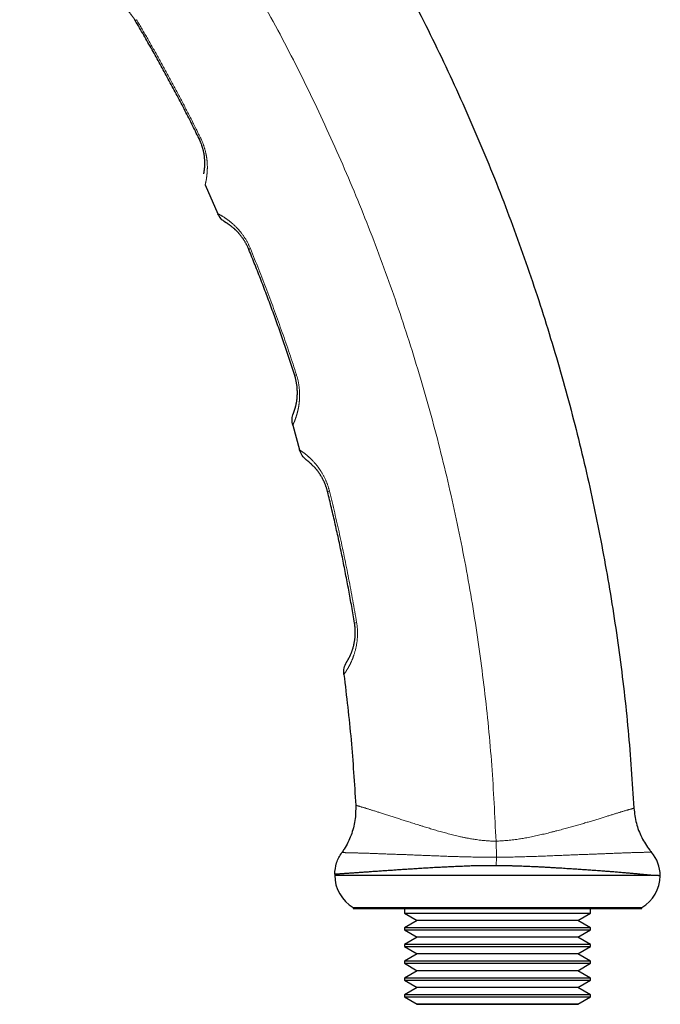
# Model space of a CAD drawing. Header units: millimetres. Extents: x 8 to 587, y 12 to 540.
# Tile 1 of 256: x 102 to 171, y 335 to 441. Entities that reach past the tile are written whole.
import ezdxf

# ---------------------------------------------------------------- set-up
doc = ezdxf.new("R2010")
doc.units = ezdxf.units.MM

msp = doc.modelspace()

# ---------------------------------------------------------------- linework, layer by layer
at = {"color": 7, "linetype": 'Continuous', "lineweight": 30}
for p, q in [((121.69, 422.92), (123.05, 419.83)), ((131.12, 397.1), (131.85, 394.45)), ((135.62, 348.74), (169.54, 348.74)), ((137.62, 345.28), (137.62, 345.18)), ((137.62, 345.28), (153.12, 345.28)), ((137.62, 345.18), (153.12, 345.18)), ((143.12, 345.18), (143.12, 344.68)), ((153.12, 345.28), (168.62, 345.28)), ((153.12, 345.18), (168.62, 345.18)), ((163.12, 344.68), (163.12, 345.18)), ((168.62, 345.18), (168.62, 345.28)), ((143.12, 344.68), (144.49, 343.89)), ((143.12, 344.68), (163.12, 344.68)), ((144.49, 343.89), (143.12, 343.1)), ((161.76, 343.89), (144.49, 343.89)), ((161.76, 343.89), (163.12, 344.68)), ((163.12, 343.1), (161.76, 343.89)), ((143.12, 343.1), (143.12, 342.88)), ((163.12, 343.1), (143.12, 343.1)), ((143.12, 342.88), (144.49, 342.09)), ((143.12, 342.88), (163.12, 342.88)), ((161.76, 342.09), (163.12, 342.88)), ((163.12, 342.88), (163.12, 343.1)), ((144.49, 342.09), (143.12, 341.3)), ((161.76, 342.09), (144.49, 342.09)), ((163.12, 341.3), (161.76, 342.09)), ((143.12, 341.3), (143.12, 341.08)), ((163.12, 341.3), (143.12, 341.3)), ((143.12, 341.08), (144.49, 340.29)), ((143.12, 341.08), (163.12, 341.08)), ((161.76, 340.29), (163.12, 341.08)), ((163.12, 341.08), (163.12, 341.3)), ((144.49, 340.29), (143.12, 339.5)), ((161.76, 340.29), (144.49, 340.29)), ((163.12, 339.5), (161.76, 340.29)), ((143.12, 339.5), (143.12, 339.28)), ((163.12, 339.5), (143.12, 339.5)), ((143.12, 339.28), (144.49, 338.49)), ((143.12, 339.28), (163.12, 339.28)), ((161.76, 338.49), (163.12, 339.28)), ((163.12, 339.28), (163.12, 339.5)), ((144.49, 338.49), (143.12, 337.7)), ((143.12, 337.7), (143.12, 337.48)), ((163.12, 337.7), (143.12, 337.7)), ((161.76, 338.49), (144.49, 338.49)), ((163.12, 337.7), (161.76, 338.49)), ((163.12, 337.48), (163.12, 337.7)), ((143.12, 337.48), (144.49, 336.69)), ((143.12, 337.48), (163.12, 337.48)), ((144.49, 336.69), (143.12, 335.9)), ((161.76, 336.69), (144.49, 336.69)), ((161.76, 336.69), (163.12, 337.48)), ((163.12, 335.9), (161.76, 336.69)), ((143.12, 335.9), (143.12, 335.68)), ((163.12, 335.9), (143.12, 335.9)), ((143.12, 335.68), (144.49, 334.89)), ((143.12, 335.68), (163.12, 335.68)), ((161.76, 334.89), (163.12, 335.68)), ((163.12, 335.68), (163.12, 335.9)), ((144.49, 334.89), (144.47, 334.88)), ((144.47, 334.88), (161.78, 334.88)), ((161.76, 334.89), (144.49, 334.89)), ((161.78, 334.88), (161.76, 334.89))]:
    msp.add_line(p, q, dxfattribs=at)
at = {"color": 252, "linetype": 'Continuous', "lineweight": 0}
for p, q in [((152.96, 352.41), (153, 350.67)), ((153, 350.67), (152.99, 349.77))]:
    msp.add_line(p, q, dxfattribs=at)
for centre, radius, start, end in [((114.65, 440.06), 0.696, 118.5721, 132.1153), ((121.51, 427.28), 0.771, 114.215, 127.4115), ((126.92, 415.12), 1.02, 110.9765, 121.6564), ((131.83, 401.44), 1.12, 106.6053, 116.966), ((135.37, 388.68), 1.38, 102.9035, 111.8263), ((138.18, 374.49), 1.41, 98.2332, 107.5337)]:
    msp.add_arc(centre, radius, start, end, dxfattribs=at)
at = {"color": 7, "linetype": 'Continuous', "lineweight": 30}
for centre, start, end in [((166.62, 348.64), 0.7466, 40.2748), ((139.62, 348.74), 180, 240), ((166.62, 348.74), 300, 359.2535)]:
    msp.add_arc(centre, 4, start, end, dxfattribs=at)
for points, knots in [([(112.16, 488.47), (114.07, 486.32), (117.91, 482.01), (123.35, 475.23), (128.56, 468.21), (133.5, 460.95), (138.13, 453.5), (142.44, 445.88), (146.43, 438.13), (150.1, 430.2), (153.43, 422.18), (156.41, 414.09), (159.04, 405.94), (161.35, 397.71), (163.32, 389.41), (164.95, 381.07), (166.25, 372.7), (167.23, 364.33), (167.6, 358.73), (167.79, 355.95)], [0, 0, 0, 0, 0.058889, 0.118179, 0.177824, 0.237778, 0.297993, 0.357337, 0.416838, 0.476444, 0.536108, 0.594551, 0.652954, 0.711272, 0.769459, 0.827469, 0.885258, 0.942782, 1, 1, 1, 1]), ([(114.18, 440.58), (114.16, 440.61), (114.12, 440.68), (114.06, 440.78), (113.99, 440.87), (113.93, 440.97), (113.86, 441.06), (113.79, 441.15), (113.72, 441.24), (113.66, 441.32), (113.59, 441.4), (113.52, 441.48), (113.46, 441.56), (113.39, 441.63), (113.31, 441.71), (113.23, 441.79), (113.16, 441.86), (113.08, 441.93), (113.01, 442), (112.94, 442.06), (112.87, 442.13), (112.79, 442.18), (112.72, 442.24), (112.65, 442.3), (112.58, 442.35), (112.52, 442.4), (112.45, 442.44), (112.38, 442.49), (112.3, 442.55), (112.21, 442.6), (112.13, 442.65), (112.06, 442.69), (112, 442.73), (111.94, 442.76), (111.89, 442.79), (111.84, 442.82), (111.8, 442.84), (111.75, 442.86), (111.7, 442.89), (111.65, 442.91), (111.61, 442.93), (111.57, 442.95), (111.55, 442.96), (111.53, 442.97), (111.51, 442.98), (111.51, 442.98), (111.51, 442.98)], [0, 0, 0, 0, 0.013935, 0.027883, 0.041819, 0.056212, 0.070618, 0.085012, 0.098927, 0.112852, 0.126768, 0.14098, 0.155199, 0.169413, 0.186388, 0.203363, 0.220638, 0.237927, 0.25522, 0.272499, 0.290046, 0.307593, 0.326703, 0.345819, 0.36493, 0.384191, 0.403455, 0.422716, 0.45215, 0.481584, 0.511149, 0.540714, 0.565698, 0.590685, 0.615669, 0.640762, 0.665858, 0.690951, 0.728865, 0.766389, 0.803914, 0.842743, 0.881579, 0.920408, 0.960204, 1, 1, 1, 1]), ([(121.04, 427.89), (120.91, 428.16), (120.64, 428.7), (120.24, 429.51), (119.83, 430.31), (119.42, 431.11), (119, 431.91), (118.58, 432.71), (118.16, 433.5), (117.73, 434.3), (117.3, 435.09), (116.87, 435.88), (116.43, 436.67), (115.99, 437.45), (115.54, 438.24), (115.09, 439.02), (114.64, 439.8), (114.33, 440.32), (114.18, 440.58)], [0, 0, 0, 0, 0.062439, 0.124879, 0.18733, 0.249782, 0.312239, 0.374695, 0.437192, 0.49969, 0.562192, 0.624695, 0.687238, 0.749781, 0.81233, 0.874879, 0.937439, 1, 1, 1, 1]), ([(121.55, 424.12), (121.55, 424.12), (121.55, 424.12), (121.55, 424.13), (121.56, 424.16), (121.56, 424.19), (121.57, 424.23), (121.58, 424.27), (121.59, 424.32), (121.59, 424.37), (121.6, 424.41), (121.6, 424.45), (121.61, 424.51), (121.62, 424.58), (121.63, 424.65), (121.63, 424.72), (121.64, 424.8), (121.65, 424.89), (121.65, 424.97), (121.65, 425.07), (121.66, 425.17), (121.66, 425.27), (121.66, 425.38), (121.65, 425.47), (121.65, 425.57), (121.64, 425.66), (121.63, 425.77), (121.62, 425.87), (121.61, 425.99), (121.6, 426.1), (121.58, 426.22), (121.56, 426.33), (121.54, 426.44), (121.51, 426.55), (121.49, 426.67), (121.45, 426.79), (121.42, 426.91), (121.39, 427.02), (121.35, 427.12), (121.32, 427.23), (121.28, 427.34), (121.23, 427.46), (121.19, 427.56), (121.15, 427.65), (121.12, 427.73), (121.08, 427.81), (121.05, 427.87), (121.04, 427.89)], [0, 0, 0, 0, 0.038616, 0.077232, 0.115953, 0.154674, 0.193601, 0.232558, 0.270958, 0.290174, 0.309391, 0.336477, 0.363567, 0.390654, 0.417879, 0.445109, 0.472333, 0.497626, 0.522924, 0.548216, 0.573722, 0.599236, 0.62474, 0.6437, 0.66266, 0.681696, 0.700732, 0.720063, 0.739393, 0.75886, 0.778326, 0.794441, 0.810563, 0.826676, 0.843131, 0.859596, 0.876048, 0.889757, 0.903475, 0.917183, 0.931269, 0.945367, 0.959452, 0.969549, 0.979646, 0.989823, 1, 1, 1, 1]), ([(126.39, 415.99), (126.37, 416.03), (126.34, 416.1), (126.29, 416.22), (126.24, 416.33), (126.18, 416.44), (126.13, 416.55), (126.07, 416.66), (126.01, 416.76), (125.95, 416.85), (125.89, 416.95), (125.83, 417.04), (125.77, 417.13), (125.71, 417.22), (125.64, 417.31), (125.57, 417.4), (125.5, 417.49), (125.43, 417.58), (125.36, 417.66), (125.3, 417.73), (125.23, 417.81), (125.16, 417.88), (125.1, 417.95), (125.03, 418.01), (124.96, 418.08), (124.9, 418.14), (124.84, 418.19), (124.77, 418.26), (124.69, 418.32), (124.61, 418.39), (124.53, 418.45), (124.45, 418.51), (124.37, 418.57), (124.3, 418.62), (124.23, 418.67), (124.17, 418.71), (124.12, 418.75), (124.07, 418.78), (124.02, 418.81), (123.98, 418.83), (123.95, 418.85), (123.92, 418.87), (123.9, 418.88), (123.89, 418.89), (123.88, 418.89), (123.88, 418.89), (123.88, 418.89)], [0, 0, 0, 0, 0.013818, 0.027649, 0.041468, 0.055731, 0.070006, 0.08427, 0.09807, 0.11188, 0.125681, 0.139778, 0.153882, 0.16798, 0.184609, 0.201238, 0.218161, 0.235098, 0.252038, 0.268966, 0.286157, 0.303349, 0.321895, 0.340446, 0.358994, 0.377686, 0.396382, 0.415075, 0.443641, 0.472208, 0.500903, 0.529598, 0.562714, 0.595831, 0.629068, 0.662306, 0.695746, 0.728899, 0.762051, 0.794912, 0.829639, 0.864366, 0.899172, 0.933978, 0.966981, 1, 1, 1, 1]), ([(131.32, 402.44), (131.23, 402.72), (131.04, 403.3), (130.76, 404.15), (130.48, 405.01), (130.19, 405.86), (129.89, 406.71), (129.6, 407.56), (129.29, 408.41), (128.99, 409.26), (128.68, 410.1), (128.36, 410.95), (128.04, 411.79), (127.72, 412.64), (127.39, 413.48), (127.06, 414.32), (126.73, 415.15), (126.5, 415.71), (126.39, 415.99)], [0, 0, 0, 0, 0.062439, 0.1248793, 0.1873305, 0.2497816, 0.3122385, 0.3746954, 0.4371925, 0.4996896, 0.5621924, 0.6246952, 0.6872384, 0.7497815, 0.8123303, 0.8748792, 0.9374389, 1, 1, 1, 1]), ([(131.18, 398.39), (131.18, 398.39), (131.18, 398.39), (131.19, 398.4), (131.2, 398.43), (131.21, 398.45), (131.22, 398.48), (131.23, 398.52), (131.24, 398.55), (131.26, 398.59), (131.27, 398.63), (131.29, 398.68), (131.31, 398.74), (131.33, 398.8), (131.35, 398.86), (131.37, 398.94), (131.39, 399.02), (131.42, 399.1), (131.44, 399.19), (131.46, 399.28), (131.48, 399.38), (131.5, 399.48), (131.52, 399.59), (131.54, 399.7), (131.55, 399.81), (131.57, 399.9), (131.58, 400.01), (131.59, 400.11), (131.6, 400.23), (131.6, 400.35), (131.61, 400.47), (131.61, 400.6), (131.61, 400.72), (131.6, 400.84), (131.6, 400.96), (131.59, 401.09), (131.58, 401.22), (131.56, 401.35), (131.54, 401.49), (131.52, 401.63), (131.49, 401.76), (131.47, 401.88), (131.44, 402), (131.42, 402.11), (131.39, 402.22), (131.35, 402.33), (131.33, 402.4), (131.32, 402.44)], [0, 0, 0, 0, 0.039116, 0.078245, 0.117374, 0.156489, 0.182757, 0.209028, 0.235297, 0.261206, 0.287118, 0.313027, 0.340528, 0.368048, 0.395574, 0.423097, 0.450609, 0.478105, 0.503152, 0.528228, 0.553312, 0.578388, 0.603448, 0.628484, 0.647225, 0.665976, 0.684724, 0.703462, 0.722603, 0.741762, 0.760916, 0.780052, 0.796252, 0.812496, 0.828754, 0.845003, 0.861224, 0.877409, 0.8935, 0.909604, 0.925692, 0.938238, 0.950802, 0.963364, 0.975909, 0.987954, 1, 1, 1, 1]), ([(134.85, 389.96), (134.84, 390), (134.82, 390.09), (134.78, 390.21), (134.75, 390.34), (134.7, 390.46), (134.66, 390.59), (134.62, 390.71), (134.57, 390.82), (134.52, 390.93), (134.47, 391.04), (134.42, 391.14), (134.37, 391.25), (134.32, 391.35), (134.26, 391.46), (134.2, 391.56), (134.14, 391.66), (134.08, 391.76), (134.02, 391.85), (133.96, 391.94), (133.9, 392.03), (133.84, 392.11), (133.78, 392.19), (133.72, 392.27), (133.66, 392.34), (133.6, 392.41), (133.54, 392.48), (133.47, 392.55), (133.4, 392.63), (133.32, 392.71), (133.25, 392.79), (133.18, 392.85), (133.13, 392.91), (133.08, 392.95), (133.02, 393), (132.96, 393.06), (132.9, 393.11), (132.85, 393.15), (132.8, 393.19), (132.75, 393.23), (132.71, 393.26), (132.68, 393.29), (132.65, 393.31), (132.63, 393.33), (132.61, 393.34), (132.6, 393.35), (132.6, 393.35), (132.59, 393.35), (132.59, 393.35), (132.59, 393.35)], [0, 0, 0, 0, 0.01376, 0.027533, 0.041293, 0.055488, 0.069696, 0.083893, 0.097636, 0.111389, 0.125133, 0.139174, 0.153223, 0.167266, 0.183574, 0.199883, 0.216321, 0.23276, 0.249535, 0.266311, 0.283174, 0.300038, 0.318056, 0.33608, 0.354099, 0.37226, 0.390424, 0.408586, 0.436341, 0.464097, 0.491977, 0.519858, 0.541426, 0.562996, 0.584564, 0.617035, 0.649507, 0.682177, 0.714563, 0.74695, 0.780259, 0.813573, 0.846883, 0.880873, 0.914864, 0.93614, 0.957415, 0.978708, 1, 1, 1, 1]), ([(137.75, 375.83), (137.7, 376.13), (137.6, 376.72), (137.45, 377.61), (137.29, 378.5), (137.13, 379.38), (136.96, 380.27), (136.79, 381.15), (136.62, 382.04), (136.44, 382.92), (136.26, 383.8), (136.07, 384.69), (135.88, 385.57), (135.68, 386.45), (135.48, 387.33), (135.27, 388.21), (135.07, 389.08), (134.92, 389.67), (134.85, 389.96)], [0, 0, 0, 0, 0.062439, 0.1248793, 0.1873305, 0.2497816, 0.3122385, 0.3746954, 0.4371925, 0.4996895, 0.5621924, 0.6246952, 0.6872383, 0.7497815, 0.8123303, 0.8748792, 0.9374389, 1, 1, 1, 1]), ([(136.9, 371.64), (136.9, 371.64), (136.9, 371.64), (136.91, 371.65), (136.92, 371.67), (136.93, 371.69), (136.94, 371.71), (136.96, 371.74), (136.98, 371.77), (137, 371.8), (137.02, 371.84), (137.05, 371.88), (137.07, 371.93), (137.1, 371.99), (137.14, 372.05), (137.17, 372.11), (137.21, 372.19), (137.25, 372.27), (137.29, 372.35), (137.33, 372.44), (137.37, 372.53), (137.41, 372.63), (137.45, 372.73), (137.49, 372.85), (137.52, 372.95), (137.56, 373.06), (137.59, 373.16), (137.62, 373.26), (137.65, 373.37), (137.68, 373.49), (137.7, 373.62), (137.73, 373.74), (137.75, 373.87), (137.77, 374), (137.79, 374.13), (137.8, 374.26), (137.82, 374.39), (137.82, 374.53), (137.83, 374.66), (137.83, 374.78), (137.83, 374.89), (137.83, 375.01), (137.83, 375.12), (137.82, 375.24), (137.81, 375.36), (137.8, 375.48), (137.79, 375.6), (137.77, 375.72), (137.76, 375.8), (137.75, 375.83)], [0, 0, 0, 0, 0.031614, 0.063239, 0.094868, 0.126492, 0.158106, 0.184648, 0.211193, 0.237735, 0.263911, 0.29009, 0.316265, 0.344083, 0.371921, 0.399765, 0.427606, 0.455435, 0.483247, 0.50798, 0.53274, 0.557509, 0.582271, 0.607016, 0.631737, 0.650242, 0.668756, 0.687269, 0.70577, 0.724679, 0.743604, 0.762525, 0.781427, 0.797588, 0.813794, 0.830015, 0.846226, 0.86241, 0.878557, 0.890591, 0.902637, 0.914682, 0.926714, 0.939224, 0.951751, 0.964278, 0.976786, 0.988393, 1, 1, 1, 1]), ([(136.61, 370.32), (136.89, 367.97), (137.44, 363.3), (137.73, 358.61), (137.88, 356.27)], [0, 0, 0, 0, 0.5013234, 1, 1, 1, 1]), ([(137.88, 356.27), (137.87, 355.72), (137.87, 354.62), (137.42, 353.02), (136.87, 351.88), (136.47, 351.3), (136.38, 351.18)], [0, 0, 0, 0, 0.304258, 0.608515, 0.912773, 1, 1, 1, 1]), ([(167.79, 355.95), (167.85, 355.4), (167.98, 354.32), (168.58, 352.79), (169.21, 351.79), (169.61, 351.3), (169.68, 351.22)], [0, 0, 0, 0, 0.31473, 0.62946, 0.94419, 1, 1, 1, 1]), ([(152.99, 349.77), (152.89, 349.77), (152.7, 349.77), (152.4, 349.77), (152.08, 349.77), (151.74, 349.77), (151.36, 349.76), (150.99, 349.75), (150.63, 349.75), (150.3, 349.74), (149.99, 349.73), (149.68, 349.71), (149.34, 349.7), (148.99, 349.69), (148.61, 349.67), (148.23, 349.65), (147.89, 349.64), (147.57, 349.62), (147.28, 349.61), (146.98, 349.59), (146.66, 349.58), (146.33, 349.56), (146, 349.54), (145.67, 349.52), (145.33, 349.5), (144.98, 349.48), (144.64, 349.46), (144.3, 349.44), (143.98, 349.41), (143.67, 349.39), (143.37, 349.38), (143.06, 349.36), (142.77, 349.34), (142.5, 349.32), (142.24, 349.3), (141.96, 349.28), (141.67, 349.26), (141.37, 349.24), (141.07, 349.22), (140.78, 349.2), (140.5, 349.18), (140.22, 349.16), (139.96, 349.15), (139.7, 349.13), (139.46, 349.11), (139.21, 349.09), (138.98, 349.08), (138.76, 349.06), (138.54, 349.05), (138.34, 349.03), (138.13, 349.02), (137.93, 349), (137.74, 348.99), (137.55, 348.97), (137.37, 348.96), (137.2, 348.95), (137.03, 348.94), (136.88, 348.93), (136.74, 348.92), (136.61, 348.91), (136.48, 348.9), (136.36, 348.89), (136.26, 348.88), (136.16, 348.88), (136.07, 348.87), (135.99, 348.86), (135.92, 348.86), (135.86, 348.85), (135.8, 348.85), (135.76, 348.85), (135.72, 348.84), (135.68, 348.84), (135.66, 348.84), (135.64, 348.84), (135.63, 348.84), (135.63, 348.84), (135.62, 348.84)], [0, 0, 0, 0, 0.010672, 0.021345, 0.032018, 0.045778, 0.059541, 0.073305, 0.087065, 0.098642, 0.11022, 0.121799, 0.133376, 0.147612, 0.161851, 0.17609, 0.190326, 0.20155, 0.212776, 0.224, 0.237034, 0.250071, 0.263108, 0.276142, 0.29041, 0.304682, 0.318954, 0.333222, 0.346651, 0.360084, 0.373519, 0.386952, 0.40038, 0.412473, 0.424567, 0.43666, 0.451466, 0.466279, 0.481097, 0.495915, 0.510728, 0.525534, 0.539866, 0.554206, 0.568549, 0.582892, 0.597231, 0.611564, 0.62535, 0.639138, 0.652924, 0.667708, 0.6825, 0.697296, 0.712091, 0.726883, 0.741667, 0.755979, 0.770298, 0.78462, 0.798942, 0.813261, 0.827573, 0.84134, 0.855109, 0.868876, 0.881933, 0.894995, 0.908058, 0.92112, 0.934178, 0.947339, 0.960505, 0.973672, 0.986838, 1, 1, 1, 1]), ([(169.54, 348.74), (169.51, 348.74), (169.46, 348.75), (169.35, 348.76), (169.22, 348.77), (169.06, 348.79), (168.89, 348.8), (168.71, 348.82), (168.53, 348.84), (168.33, 348.86), (168.13, 348.88), (167.92, 348.9), (167.71, 348.92), (167.51, 348.94), (167.31, 348.95), (167.1, 348.97), (166.89, 348.99), (166.66, 349.01), (166.41, 349.03), (166.15, 349.05), (165.89, 349.08), (165.64, 349.1), (165.4, 349.12), (165.16, 349.13), (164.91, 349.15), (164.64, 349.17), (164.35, 349.2), (164.03, 349.22), (163.72, 349.24), (163.42, 349.26), (163.14, 349.28), (162.84, 349.3), (162.55, 349.32), (162.25, 349.34), (161.96, 349.36), (161.66, 349.38), (161.37, 349.4), (161.07, 349.42), (160.74, 349.44), (160.4, 349.46), (160.03, 349.49), (159.65, 349.51), (159.27, 349.53), (158.88, 349.55), (158.49, 349.58), (158.09, 349.6), (157.69, 349.62), (157.33, 349.64), (157.03, 349.65), (156.75, 349.66), (156.43, 349.68), (156.08, 349.69), (155.73, 349.71), (155.36, 349.72), (154.98, 349.73), (154.58, 349.74), (154.19, 349.75), (153.79, 349.76), (153.39, 349.77), (153.12, 349.77), (152.99, 349.77)], [0, 0, 0, 0, 0.011072, 0.022143, 0.040649, 0.059157, 0.077662, 0.096192, 0.114724, 0.133254, 0.152062, 0.170872, 0.18968, 0.205867, 0.222058, 0.238251, 0.254442, 0.270629, 0.289395, 0.308164, 0.32693, 0.342748, 0.35857, 0.374394, 0.390216, 0.406034, 0.425153, 0.444275, 0.463394, 0.479858, 0.496328, 0.512799, 0.529269, 0.545733, 0.561565, 0.577401, 0.593238, 0.609074, 0.624905, 0.643797, 0.662691, 0.681582, 0.700766, 0.719953, 0.739137, 0.758738, 0.778342, 0.797943, 0.809858, 0.821773, 0.838381, 0.854992, 0.871602, 0.88821, 0.906833, 0.925467, 0.944105, 0.962744, 0.981377, 1, 1, 1, 1]), ([(170.62, 348.69), (170.62, 348.69), (170.62, 348.69), (170.61, 348.69), (170.59, 348.69), (170.56, 348.69), (170.52, 348.69), (170.48, 348.69), (170.43, 348.7), (170.37, 348.7), (170.3, 348.7), (170.23, 348.71), (170.14, 348.71), (170.05, 348.71), (169.95, 348.72), (169.84, 348.72), (169.74, 348.73), (169.65, 348.73), (169.58, 348.74), (169.55, 348.74), (169.54, 348.74)], [0, 0, 0, 0, 0.06077, 0.121555, 0.182339, 0.243109, 0.304493, 0.365891, 0.427289, 0.488672, 0.546939, 0.605219, 0.663499, 0.721766, 0.784519, 0.847281, 0.910034, 0.94942, 0.988807, 1, 1, 1, 1])]:
    msp.add_open_spline(points, degree=3, knots=knots, dxfattribs=at)
at = {"color": 252, "linetype": 'Continuous', "lineweight": 0}
for points, knots in [([(152.96, 352.41), (152.83, 355.13), (152.57, 360.57), (151.76, 368.72), (150.64, 376.88), (149.16, 385.02), (147.35, 393.12), (145.19, 401.16), (142.7, 409.11), (139.88, 416.95), (136.74, 424.65), (133.3, 432.19), (129.55, 439.58), (125.51, 446.78), (121.21, 453.74), (116.69, 460.46), (111.94, 466.91), (106.99, 473.15), (103.5, 477.12), (101.75, 479.1)], [0, 0, 0, 0, 0.058412, 0.117173, 0.176238, 0.235558, 0.295083, 0.354765, 0.41455, 0.474388, 0.533914, 0.59339, 0.652763, 0.711985, 0.771004, 0.828726, 0.886162, 0.943267, 1, 1, 1, 1]), ([(114.31, 440.67), (114.52, 440.33), (114.92, 439.64), (115.53, 438.6), (116.12, 437.55), (116.71, 436.51), (117.3, 435.45), (117.87, 434.4), (118.44, 433.34), (119.01, 432.28), (119.56, 431.21), (120.11, 430.14), (120.66, 429.06), (121.01, 428.34), (121.19, 427.98)], [0, 0, 0, 0, 0.083257, 0.166514, 0.249771, 0.333058, 0.416346, 0.499633, 0.583012, 0.666392, 0.74977, 0.83318, 0.91659, 1, 1, 1, 1]), ([(121.19, 427.98), (121.21, 427.95), (121.25, 427.87), (121.3, 427.75), (121.36, 427.63), (121.41, 427.51), (121.45, 427.39), (121.5, 427.26), (121.54, 427.14), (121.58, 427.02), (121.62, 426.9), (121.65, 426.78), (121.69, 426.67), (121.72, 426.55), (121.74, 426.44), (121.77, 426.32), (121.79, 426.21), (121.81, 426.09), (121.83, 425.98), (121.85, 425.87), (121.86, 425.77), (121.88, 425.67), (121.89, 425.58), (121.9, 425.49), (121.9, 425.4), (121.91, 425.31), (121.92, 425.22), (121.92, 425.13), (121.92, 425.04), (121.93, 424.94), (121.93, 424.85), (121.93, 424.76), (121.93, 424.67), (121.92, 424.59), (121.92, 424.51), (121.92, 424.43), (121.91, 424.35), (121.91, 424.27), (121.9, 424.2), (121.9, 424.13), (121.89, 424.06), (121.88, 423.99), (121.88, 423.93), (121.87, 423.84), (121.86, 423.76), (121.84, 423.68), (121.84, 423.62), (121.83, 423.57), (121.82, 423.51), (121.81, 423.46), (121.8, 423.41), (121.79, 423.35), (121.78, 423.31), (121.77, 423.26), (121.76, 423.22), (121.75, 423.18), (121.74, 423.14), (121.74, 423.11), (121.73, 423.08), (121.72, 423.05), (121.72, 423.02), (121.71, 422.98), (121.7, 422.96), (121.7, 422.94), (121.69, 422.93), (121.69, 422.92), (121.69, 422.92), (121.69, 422.92), (121.69, 422.92)], [0, 0, 0, 0, 0.012492, 0.025008, 0.037656, 0.050304, 0.063049, 0.075794, 0.088671, 0.101571, 0.114059, 0.126548, 0.13911, 0.151673, 0.164377, 0.177081, 0.189848, 0.202616, 0.216384, 0.230169, 0.241746, 0.253323, 0.264932, 0.276542, 0.288316, 0.300089, 0.31189, 0.323691, 0.337942, 0.352202, 0.365912, 0.379622, 0.393362, 0.407102, 0.420953, 0.434805, 0.44868, 0.462555, 0.476592, 0.490629, 0.504686, 0.518742, 0.532895, 0.547047, 0.575384, 0.590799, 0.606213, 0.621645, 0.637077, 0.654248, 0.671419, 0.688611, 0.705803, 0.723111, 0.74042, 0.757748, 0.775077, 0.792697, 0.810318, 0.827957, 0.845596, 0.877841, 0.910112, 0.932561, 0.955018, 0.977502, 0.999994, 1, 1, 1, 1]), ([(123.05, 419.83), (123.05, 419.83), (123.05, 419.83), (123.06, 419.83), (123.07, 419.82), (123.08, 419.81), (123.1, 419.8), (123.12, 419.79), (123.16, 419.78), (123.2, 419.75), (123.24, 419.73), (123.29, 419.7), (123.34, 419.67), (123.4, 419.64), (123.45, 419.61), (123.5, 419.58), (123.54, 419.56), (123.59, 419.53), (123.65, 419.49), (123.73, 419.44), (123.81, 419.39), (123.89, 419.33), (123.96, 419.29), (124.03, 419.24), (124.11, 419.18), (124.18, 419.12), (124.26, 419.07), (124.33, 419.01), (124.39, 418.96), (124.46, 418.91), (124.53, 418.85), (124.62, 418.77), (124.72, 418.68), (124.82, 418.59), (124.92, 418.49), (125.03, 418.38), (125.14, 418.27), (125.23, 418.17), (125.31, 418.09), (125.37, 418.01), (125.44, 417.93), (125.53, 417.83), (125.61, 417.72), (125.69, 417.61), (125.77, 417.5), (125.85, 417.38), (125.94, 417.26), (126.01, 417.14), (126.09, 417.01), (126.16, 416.89), (126.23, 416.76), (126.3, 416.63), (126.37, 416.5), (126.44, 416.36), (126.5, 416.22), (126.54, 416.12), (126.56, 416.07)], [0, 0, 0, 0, 0.000006, 0.031019, 0.062054, 0.085415, 0.108775, 0.132175, 0.155575, 0.186636, 0.217722, 0.241732, 0.265743, 0.289803, 0.313863, 0.330242, 0.346622, 0.36302, 0.379418, 0.407011, 0.43463, 0.453195, 0.471762, 0.490326, 0.508981, 0.527638, 0.546292, 0.560423, 0.574554, 0.588709, 0.602864, 0.622828, 0.642813, 0.662992, 0.683171, 0.703466, 0.723761, 0.744295, 0.754583, 0.764872, 0.779639, 0.794424, 0.809372, 0.82432, 0.839363, 0.854406, 0.869638, 0.884901, 0.898958, 0.913043, 0.927357, 0.941671, 0.956116, 0.97056, 0.985261, 1, 1, 1, 1]), ([(126.56, 416.07), (126.71, 415.7), (127.01, 414.96), (127.46, 413.84), (127.89, 412.72), (128.32, 411.6), (128.75, 410.47), (129.16, 409.35), (129.57, 408.21), (129.97, 407.08), (130.37, 405.94), (130.76, 404.8), (131.14, 403.66), (131.38, 402.9), (131.51, 402.51)], [0, 0, 0, 0, 0.083257, 0.166514, 0.24977, 0.333058, 0.416345, 0.499633, 0.583012, 0.666391, 0.74977, 0.83318, 0.91659, 1, 1, 1, 1]), ([(131.51, 402.51), (131.52, 402.47), (131.55, 402.38), (131.59, 402.25), (131.62, 402.12), (131.66, 401.98), (131.69, 401.85), (131.72, 401.71), (131.74, 401.58), (131.76, 401.45), (131.78, 401.32), (131.8, 401.19), (131.81, 401.06), (131.82, 400.94), (131.83, 400.81), (131.84, 400.69), (131.84, 400.56), (131.85, 400.44), (131.85, 400.32), (131.85, 400.2), (131.84, 400.09), (131.84, 399.99), (131.83, 399.89), (131.83, 399.79), (131.82, 399.7), (131.81, 399.6), (131.8, 399.51), (131.79, 399.42), (131.78, 399.32), (131.76, 399.21), (131.75, 399.12), (131.73, 399.02), (131.71, 398.93), (131.7, 398.85), (131.68, 398.76), (131.66, 398.68), (131.64, 398.6), (131.62, 398.52), (131.6, 398.44), (131.58, 398.37), (131.56, 398.3), (131.54, 398.23), (131.52, 398.16), (131.5, 398.1), (131.48, 398.03), (131.46, 397.97), (131.44, 397.91), (131.42, 397.85), (131.4, 397.79), (131.38, 397.74), (131.36, 397.68), (131.34, 397.62), (131.32, 397.57), (131.3, 397.52), (131.28, 397.48), (131.26, 397.43), (131.24, 397.39), (131.23, 397.35), (131.21, 397.32), (131.2, 397.29), (131.19, 397.26), (131.17, 397.22), (131.15, 397.18), (131.14, 397.15), (131.13, 397.13), (131.12, 397.11), (131.12, 397.11), (131.12, 397.1), (131.12, 397.1), (131.12, 397.1)], [0, 0, 0, 0, 0.012367, 0.024757, 0.037276, 0.049796, 0.062411, 0.075025, 0.087769, 0.100536, 0.112864, 0.125193, 0.137595, 0.149997, 0.16261, 0.175223, 0.187899, 0.200575, 0.214149, 0.227739, 0.239152, 0.250564, 0.26201, 0.273455, 0.285063, 0.29667, 0.308305, 0.319939, 0.333989, 0.348049, 0.361475, 0.374901, 0.388355, 0.40181, 0.415374, 0.428938, 0.442525, 0.456113, 0.469859, 0.483605, 0.49737, 0.511136, 0.524995, 0.538854, 0.55273, 0.566606, 0.581751, 0.596896, 0.612059, 0.627222, 0.644093, 0.660964, 0.677856, 0.694748, 0.711755, 0.728761, 0.745786, 0.762812, 0.780124, 0.797436, 0.814765, 0.832095, 0.863773, 0.895476, 0.921578, 0.947694, 0.973838, 0.999995, 1, 1, 1, 1]), ([(131.85, 394.45), (131.85, 394.45), (131.85, 394.45), (131.85, 394.44), (131.86, 394.44), (131.87, 394.43), (131.89, 394.42), (131.91, 394.4), (131.94, 394.39), (131.97, 394.36), (132.01, 394.33), (132.06, 394.3), (132.1, 394.27), (132.15, 394.24), (132.2, 394.2), (132.24, 394.17), (132.28, 394.14), (132.32, 394.11), (132.38, 394.07), (132.43, 394.02), (132.49, 393.98), (132.54, 393.94), (132.59, 393.9), (132.64, 393.86), (132.69, 393.81), (132.74, 393.77), (132.8, 393.72), (132.85, 393.67), (132.91, 393.62), (132.97, 393.56), (133.03, 393.5), (133.1, 393.44), (133.16, 393.38), (133.23, 393.3), (133.32, 393.21), (133.41, 393.11), (133.51, 393), (133.61, 392.88), (133.71, 392.76), (133.79, 392.65), (133.86, 392.56), (133.91, 392.49), (133.96, 392.42), (134.02, 392.33), (134.09, 392.23), (134.16, 392.12), (134.24, 392), (134.31, 391.87), (134.38, 391.74), (134.46, 391.61), (134.53, 391.47), (134.59, 391.33), (134.65, 391.2), (134.71, 391.08), (134.76, 390.95), (134.81, 390.82), (134.86, 390.69), (134.9, 390.56), (134.95, 390.42), (134.99, 390.29), (135.02, 390.15), (135.05, 390.07), (135.06, 390.02)], [0, 0, 0, 0, 0.0000053, 0.0292117, 0.0584368, 0.080426, 0.1024152, 0.1244373, 0.1464593, 0.175706, 0.204973, 0.2275001, 0.2500272, 0.272595, 0.2951628, 0.3104888, 0.3258147, 0.3411553, 0.3564959, 0.3850771, 0.3993817, 0.4136863, 0.4280349, 0.4423834, 0.4567482, 0.4711129, 0.4856712, 0.5002294, 0.5148082, 0.5293869, 0.5440336, 0.5586803, 0.5733531, 0.5880258, 0.6082917, 0.6285789, 0.6490615, 0.6695435, 0.6901427, 0.7107412, 0.721161, 0.7315808, 0.7420215, 0.7524622, 0.7674431, 0.7824423, 0.7976046, 0.8127665, 0.8280242, 0.8432815, 0.858731, 0.8742116, 0.8867535, 0.8993142, 0.9120317, 0.9247492, 0.9375554, 0.9503616, 0.9633409, 0.9763457, 0.988163, 1, 1, 1, 1]), ([(135.06, 390.02), (135.15, 389.64), (135.34, 388.86), (135.62, 387.69), (135.89, 386.51), (136.15, 385.34), (136.4, 384.17), (136.65, 382.99), (136.89, 381.81), (137.12, 380.63), (137.35, 379.44), (137.56, 378.26), (137.77, 377.07), (137.91, 376.28), (137.98, 375.89)], [0, 0, 0, 0, 0.083256, 0.166514, 0.24977, 0.333057, 0.416345, 0.499632, 0.583011, 0.666391, 0.74977, 0.83318, 0.91659, 1, 1, 1, 1]), ([(137.98, 375.89), (137.98, 375.84), (138, 375.74), (138.02, 375.6), (138.03, 375.46), (138.05, 375.31), (138.06, 375.17), (138.07, 375.02), (138.07, 374.88), (138.07, 374.74), (138.07, 374.6), (138.07, 374.46), (138.06, 374.33), (138.05, 374.19), (138.04, 374.06), (138.03, 373.93), (138.01, 373.8), (137.99, 373.66), (137.96, 373.5), (137.93, 373.33), (137.9, 373.17), (137.86, 373.01), (137.82, 372.85), (137.78, 372.7), (137.73, 372.56), (137.69, 372.43), (137.66, 372.32), (137.62, 372.23), (137.59, 372.14), (137.56, 372.05), (137.52, 371.96), (137.49, 371.88), (137.45, 371.8), (137.42, 371.72), (137.38, 371.65), (137.35, 371.57), (137.32, 371.5), (137.28, 371.44), (137.25, 371.37), (137.22, 371.31), (137.18, 371.24), (137.15, 371.18), (137.12, 371.12), (137.09, 371.06), (137.05, 371.01), (137.02, 370.95), (136.99, 370.9), (136.96, 370.84), (136.92, 370.79), (136.89, 370.74), (136.86, 370.7), (136.84, 370.65), (136.81, 370.61), (136.79, 370.58), (136.76, 370.54), (136.74, 370.51), (136.72, 370.48), (136.7, 370.45), (136.69, 370.43), (136.67, 370.41), (136.66, 370.39), (136.64, 370.37), (136.63, 370.35), (136.62, 370.33), (136.61, 370.32), (136.61, 370.32), (136.61, 370.32), (136.61, 370.32)], [0, 0, 0, 0, 0.012295, 0.024613, 0.037059, 0.049505, 0.062045, 0.074584, 0.087252, 0.099942, 0.112225, 0.124527, 0.13693, 0.149332, 0.161803, 0.174275, 0.186838, 0.199416, 0.217335, 0.235291, 0.253434, 0.271577, 0.289843, 0.308108, 0.326532, 0.344979, 0.358154, 0.371329, 0.384533, 0.397736, 0.411047, 0.424359, 0.437693, 0.451027, 0.464517, 0.478007, 0.491516, 0.505025, 0.518627, 0.532228, 0.545845, 0.559463, 0.574364, 0.589266, 0.604185, 0.619105, 0.635705, 0.652305, 0.668926, 0.685547, 0.70228, 0.719013, 0.735764, 0.752515, 0.769548, 0.786581, 0.803631, 0.820681, 0.836264, 0.851847, 0.867443, 0.883039, 0.912239, 0.941459, 0.970717, 0.999995, 1, 1, 1, 1]), ([(137.88, 356.27), (137.88, 356.27), (137.88, 356.27), (137.88, 356.27), (137.89, 356.27), (137.9, 356.26), (137.93, 356.25), (137.96, 356.24), (138, 356.23), (138.04, 356.22), (138.09, 356.2), (138.15, 356.19), (138.21, 356.17), (138.28, 356.15), (138.37, 356.12), (138.46, 356.09), (138.56, 356.06), (138.66, 356.03), (138.77, 356), (138.88, 355.97), (139, 355.93), (139.13, 355.89), (139.27, 355.84), (139.42, 355.8), (139.57, 355.75), (139.73, 355.7), (139.9, 355.65), (140.08, 355.59), (140.26, 355.54), (140.45, 355.47), (140.65, 355.41), (140.86, 355.34), (141.09, 355.27), (141.31, 355.2), (141.55, 355.12), (141.78, 355.05), (142.02, 354.97), (142.24, 354.9), (142.48, 354.83), (142.72, 354.75), (142.96, 354.67), (143.21, 354.59), (143.47, 354.51), (143.74, 354.43), (144.02, 354.34), (144.32, 354.24), (144.62, 354.15), (144.93, 354.05), (145.23, 353.96), (145.52, 353.87), (145.79, 353.79), (146.08, 353.7), (146.36, 353.62), (146.65, 353.53), (146.94, 353.45), (147.23, 353.37), (147.53, 353.29), (147.83, 353.21), (148.14, 353.13), (148.44, 353.05), (148.75, 352.98), (149.07, 352.9), (149.4, 352.83), (149.74, 352.76), (150.05, 352.7), (150.34, 352.65), (150.6, 352.61), (150.87, 352.57), (151.12, 352.53), (151.35, 352.5), (151.58, 352.48), (151.81, 352.46), (152.03, 352.44), (152.26, 352.42), (152.49, 352.42), (152.73, 352.41), (152.88, 352.41), (152.96, 352.41), (152.96, 352.41)], [0, 0, 0, 0, 0.000002, 0.013258, 0.026515, 0.039771, 0.054756, 0.069745, 0.084734, 0.09972, 0.112996, 0.126274, 0.13955, 0.154944, 0.170341, 0.185739, 0.201132, 0.215118, 0.229105, 0.243091, 0.25793, 0.272775, 0.287623, 0.302472, 0.317317, 0.332155, 0.347002, 0.361853, 0.376704, 0.391552, 0.407192, 0.422842, 0.438496, 0.454149, 0.469798, 0.485439, 0.499376, 0.513317, 0.527258, 0.541196, 0.555239, 0.569285, 0.583332, 0.597375, 0.612733, 0.628099, 0.643467, 0.658832, 0.674191, 0.687383, 0.700577, 0.71377, 0.726873, 0.739983, 0.753095, 0.766208, 0.779317, 0.79242, 0.805532, 0.818648, 0.831764, 0.844876, 0.858759, 0.872645, 0.886528, 0.897016, 0.907506, 0.917996, 0.928483, 0.937376, 0.946272, 0.955167, 0.96406, 0.973043, 0.982029, 0.991015, 0.999998, 1, 1, 1, 1]), ([(152.96, 352.41), (152.96, 352.41), (153.05, 352.41), (153.22, 352.42), (153.49, 352.43), (153.77, 352.45), (154.07, 352.47), (154.39, 352.5), (154.71, 352.54), (155.03, 352.58), (155.33, 352.62), (155.61, 352.66), (155.87, 352.71), (156.15, 352.75), (156.45, 352.81), (156.76, 352.87), (157.06, 352.93), (157.37, 353), (157.67, 353.07), (157.97, 353.14), (158.27, 353.21), (158.56, 353.28), (158.86, 353.36), (159.17, 353.44), (159.49, 353.52), (159.8, 353.6), (160.1, 353.68), (160.39, 353.76), (160.67, 353.84), (160.94, 353.92), (161.21, 353.99), (161.47, 354.06), (161.74, 354.14), (162, 354.21), (162.26, 354.28), (162.51, 354.36), (162.75, 354.43), (162.99, 354.5), (163.23, 354.57), (163.47, 354.64), (163.7, 354.71), (163.93, 354.78), (164.16, 354.85), (164.38, 354.92), (164.59, 354.98), (164.8, 355.05), (164.99, 355.11), (165.18, 355.17), (165.35, 355.22), (165.53, 355.28), (165.69, 355.33), (165.85, 355.38), (166.01, 355.43), (166.16, 355.48), (166.28, 355.51), (166.38, 355.54), (166.49, 355.57), (166.6, 355.61), (166.74, 355.65), (166.86, 355.68), (166.98, 355.72), (167.09, 355.75), (167.19, 355.78), (167.28, 355.8), (167.37, 355.83), (167.45, 355.85), (167.52, 355.87), (167.58, 355.89), (167.64, 355.9), (167.68, 355.92), (167.72, 355.93), (167.75, 355.94), (167.78, 355.94), (167.79, 355.94), (167.79, 355.95), (167.79, 355.95), (167.79, 355.95)], [0, 0, 0, 0, 0.000002, 0.010346, 0.020692, 0.031036, 0.043648, 0.056268, 0.068892, 0.081513, 0.094127, 0.104802, 0.115478, 0.126153, 0.13887, 0.151588, 0.164304, 0.177155, 0.190013, 0.202874, 0.215736, 0.228594, 0.241446, 0.25567, 0.2699, 0.284132, 0.298363, 0.312588, 0.325533, 0.33848, 0.351426, 0.365058, 0.378693, 0.392327, 0.405959, 0.41911, 0.432263, 0.445414, 0.459518, 0.473627, 0.487736, 0.501841, 0.516499, 0.531162, 0.545825, 0.560483, 0.574477, 0.588473, 0.602467, 0.616675, 0.630885, 0.645093, 0.659606, 0.674121, 0.688634, 0.697453, 0.706271, 0.722208, 0.738149, 0.754089, 0.770026, 0.785977, 0.801931, 0.817886, 0.833837, 0.850075, 0.866317, 0.882559, 0.898798, 0.915631, 0.932468, 0.949305, 0.966138, 0.983068, 0.999998, 1, 1, 1, 1]), ([(136.38, 351.18), (136.38, 351.18), (136.38, 351.18), (136.4, 351.17), (136.42, 351.17), (136.45, 351.17), (136.5, 351.17), (136.55, 351.17), (136.6, 351.17), (136.65, 351.17), (136.72, 351.17), (136.79, 351.17), (136.88, 351.16), (136.97, 351.16), (137.07, 351.16), (137.17, 351.16), (137.28, 351.15), (137.4, 351.15), (137.53, 351.15), (137.68, 351.14), (137.84, 351.14), (138.01, 351.14), (138.19, 351.13), (138.37, 351.13), (138.57, 351.12), (138.78, 351.11), (138.97, 351.11), (139.16, 351.1), (139.33, 351.1), (139.51, 351.09), (139.7, 351.08), (139.9, 351.08), (140.11, 351.07), (140.34, 351.06), (140.58, 351.05), (140.85, 351.04), (141.13, 351.03), (141.41, 351.02), (141.69, 351.01), (141.99, 351), (142.29, 350.99), (142.61, 350.98), (142.9, 350.97), (143.17, 350.96), (143.42, 350.95), (143.67, 350.94), (143.93, 350.93), (144.21, 350.92), (144.5, 350.9), (144.79, 350.89), (145.09, 350.88), (145.4, 350.87), (145.71, 350.86), (146.02, 350.84), (146.34, 350.83), (146.66, 350.82), (146.99, 350.81), (147.32, 350.79), (147.66, 350.78), (148, 350.77), (148.35, 350.76), (148.7, 350.75), (149.05, 350.74), (149.41, 350.72), (149.76, 350.71), (150.12, 350.71), (150.48, 350.7), (150.83, 350.69), (151.19, 350.68), (151.55, 350.68), (151.91, 350.68), (152.27, 350.67), (152.63, 350.67), (152.88, 350.67), (153, 350.67)], [0, 0, 0, 0, 0.015519, 0.031046, 0.046578, 0.062109, 0.077636, 0.093155, 0.105558, 0.117961, 0.130364, 0.144744, 0.159127, 0.17351, 0.18789, 0.200954, 0.214019, 0.227082, 0.242574, 0.258075, 0.273579, 0.289084, 0.304584, 0.320076, 0.335804, 0.351534, 0.367263, 0.37912, 0.390979, 0.402838, 0.414695, 0.427756, 0.440818, 0.453879, 0.469086, 0.484302, 0.499521, 0.514741, 0.529956, 0.545163, 0.560611, 0.57606, 0.591507, 0.603155, 0.614804, 0.626454, 0.638101, 0.650945, 0.663791, 0.676635, 0.689774, 0.702915, 0.716057, 0.729195, 0.742431, 0.75567, 0.768908, 0.782144, 0.79578, 0.809419, 0.823058, 0.836693, 0.85044, 0.86419, 0.87794, 0.891686, 0.905166, 0.918648, 0.932131, 0.94561, 0.959206, 0.972805, 0.986405, 1, 1, 1, 1]), ([(153, 350.67), (153.12, 350.68), (153.36, 350.68), (153.72, 350.68), (154.08, 350.69), (154.44, 350.69), (154.8, 350.7), (155.17, 350.71), (155.53, 350.72), (155.89, 350.73), (156.25, 350.74), (156.61, 350.75), (156.97, 350.76), (157.31, 350.77), (157.65, 350.79), (157.97, 350.8), (158.29, 350.81), (158.61, 350.82), (158.92, 350.83), (159.24, 350.85), (159.55, 350.86), (159.87, 350.87), (160.19, 350.89), (160.52, 350.9), (160.85, 350.91), (161.17, 350.93), (161.47, 350.94), (161.76, 350.95), (162.02, 350.96), (162.29, 350.97), (162.56, 350.98), (162.84, 350.99), (163.11, 351), (163.37, 351.01), (163.63, 351.02), (163.89, 351.03), (164.14, 351.04), (164.4, 351.05), (164.65, 351.06), (164.91, 351.07), (165.17, 351.08), (165.41, 351.09), (165.64, 351.1), (165.85, 351.11), (166.05, 351.12), (166.25, 351.12), (166.46, 351.13), (166.68, 351.14), (166.89, 351.15), (167.09, 351.16), (167.28, 351.16), (167.47, 351.17), (167.65, 351.17), (167.83, 351.18), (167.99, 351.18), (168.15, 351.19), (168.31, 351.19), (168.44, 351.2), (168.56, 351.2), (168.67, 351.2), (168.78, 351.2), (168.89, 351.21), (169, 351.21), (169.11, 351.21), (169.2, 351.21), (169.29, 351.21), (169.36, 351.22), (169.42, 351.22), (169.47, 351.22), (169.52, 351.22), (169.56, 351.22), (169.6, 351.22), (169.63, 351.22), (169.65, 351.22), (169.67, 351.22), (169.67, 351.22), (169.68, 351.22), (169.68, 351.22)], [0, 0, 0, 0, 0.0134983, 0.0270036, 0.0405125, 0.0540215, 0.0675269, 0.0810254, 0.0947237, 0.1084293, 0.1221385, 0.1358477, 0.1495534, 0.1632519, 0.1758325, 0.1884158, 0.2009992, 0.2135798, 0.2262486, 0.2389202, 0.2515918, 0.2642606, 0.278077, 0.2918986, 0.305722, 0.3195437, 0.3333602, 0.3451856, 0.3570121, 0.3688375, 0.3814876, 0.3941404, 0.4067931, 0.4194432, 0.4321785, 0.4449165, 0.4576545, 0.4703898, 0.4842724, 0.4981603, 0.5120499, 0.5259378, 0.5398205, 0.5516961, 0.5635727, 0.5754483, 0.5897425, 0.6040438, 0.618349, 0.6326543, 0.6469561, 0.6612506, 0.6757611, 0.6902783, 0.704799, 0.7193198, 0.7338373, 0.748348, 0.7603206, 0.7722942, 0.7842668, 0.79904, 0.8138202, 0.8286039, 0.8433876, 0.8581678, 0.8729411, 0.8847487, 0.8965572, 0.9083649, 0.9220039, 0.9356457, 0.9492875, 0.9629265, 0.975284, 0.9876425, 1, 1, 1, 1])]:
    msp.add_open_spline(points, degree=3, knots=knots, dxfattribs=at)
at = {"color": 7, "linetype": 'Continuous', "lineweight": 30}
for points in [[(123.88, 418.89), (123.7, 419.02), (123.35, 419.26), (123.15, 419.64), (123.05, 419.83)], [(131.12, 397.1), (131.07, 397.32), (130.99, 397.75), (131.12, 398.18), (131.18, 398.39)], [(132.59, 393.35), (132.42, 393.5), (132.08, 393.8), (131.93, 394.23), (131.85, 394.45)], [(136.61, 370.32), (136.6, 370.55), (136.58, 371.02), (136.79, 371.43), (136.9, 371.64)], [(135.62, 348.84), (135.66, 349.26), (135.73, 350.1), (136.16, 350.82), (136.38, 351.18)]]:
    msp.add_open_spline(points, degree=3, dxfattribs=at)

doc.saveas('drawing.dxf')
